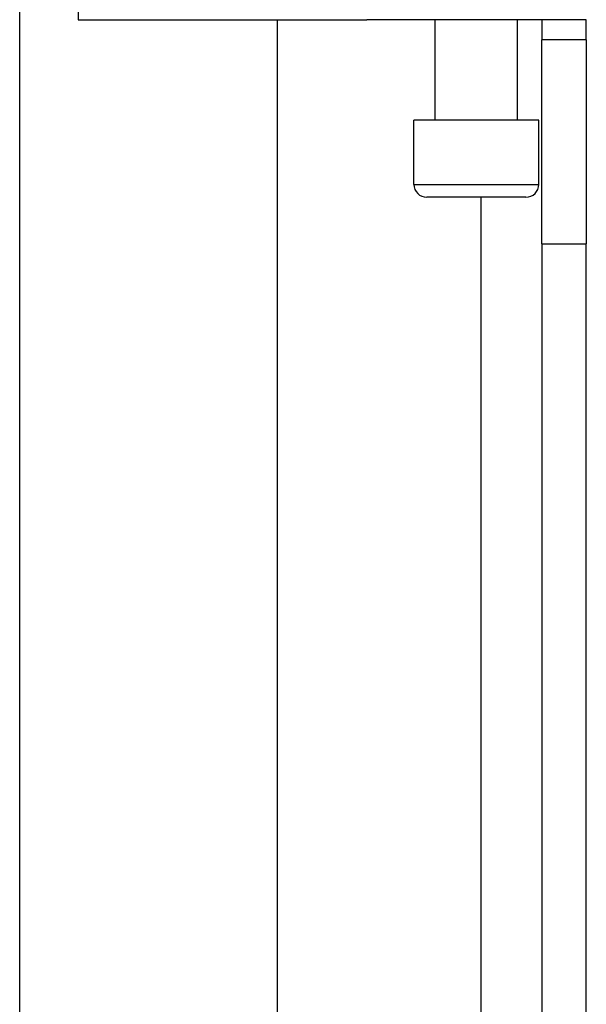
# Model space of a CAD drawing. Header units: inches. Extents: x 6 to 217, y 10 to 119.
# Tile 35 of 141: x 40.591 to 41.457, y 21.469 to 22.976. Entities that reach past the tile are written whole.
import ezdxf

# ---------------------------------------------------------------- set-up
doc = ezdxf.new("R2010")
doc.units = ezdxf.units.IN
doc.header["$MEASUREMENT"] = 0
doc.layers.add('Visible Edges(ANSI)', color=7, linetype='Continuous', lineweight=25)
doc.layers.add('Visible Tangent Edges(ANSI)', color=7, linetype='Continuous', lineweight=25)

msp = doc.modelspace()

# ---------------------------------------------------------------- linework, layer by layer
at = {"layer": 'Visible Edges(ANSI)'}
for p, q in [((40.5913, 20.7941), (40.5913, 23.7898)), ((40.6806, 22.9757), (40.9001, 22.9757)), ((40.9001, 22.9757), (41.0496, 22.9757)), ((40.985, 22.9757), (40.985, 20.7941)), ((41.0496, 22.9757), (41.1219, 22.9757)), ((41.4573, 22.9757), (41.1219, 22.9757)), ((41.2265, 22.8222), (41.2265, 22.9757)), ((41.3524, 22.8222), (41.3524, 22.9757)), ((41.3894, 22.9757), (41.3894, 22.9447)), ((41.4574, 22.9447), (41.4574, 22.9757)), ((41.4574, 22.9447), (41.3894, 22.9447)), ((41.3894, 22.6327), (41.3894, 22.9447)), ((41.4574, 22.9447), (41.4574, 22.6327)), ((41.3849, 22.8222), (41.194, 22.8222)), ((41.194, 22.7238), (41.194, 22.8222)), ((41.3849, 22.7238), (41.3849, 22.8222)), ((41.3652, 22.7041), (41.2137, 22.7041)), ((41.3894, 22.6327), (41.3894, 20.1367)), ((41.4574, 20.1367), (41.4574, 22.6327))]:
    msp.add_line(p, q, dxfattribs=at)
for centre, start, end in [((41.2137, 22.7238), 180, 270), ((41.3652, 22.7238), 270, 0)]:
    msp.add_arc(centre, 0.0197, start, end, dxfattribs=at)
at = {"layer": 'Visible Tangent Edges(ANSI)'}
for p, q in [((40.6806, 23.2768), (40.6806, 22.9757)), ((41.194, 22.7238), (41.3849, 22.7238)), ((41.2964, 22.7041), (41.2964, 20.1367)), ((41.3894, 22.6327), (41.4574, 22.6327))]:
    msp.add_line(p, q, dxfattribs=at)

doc.saveas('drawing.dxf')
